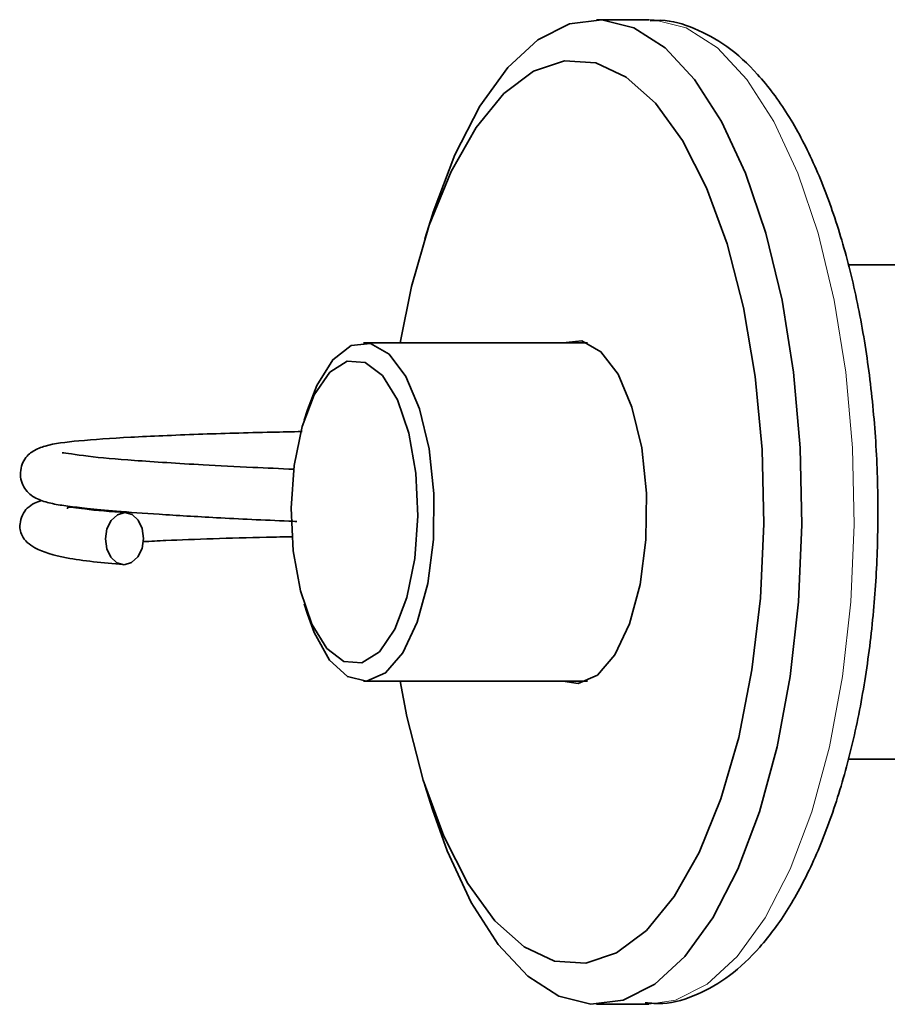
# Model space of a CAD drawing. Header units: millimetres. Extents: x 0 to 1118, y 0 to 864.
# Tile 101 of 200: x 716 to 725, y 357 to 367. Entities that reach past the tile are written whole.
import ezdxf

# ---------------------------------------------------------------- set-up
doc = ezdxf.new("R2010")
doc.units = ezdxf.units.MM

msp = doc.modelspace()

# ---------------------------------------------------------------- linework, layer by layer
at = {"color": 7, "linetype": 'Continuous', "lineweight": 35}
for p, q in [((722.4871, 366.6187), (721.9765, 366.6187)), ((720.3765, 364.7173), (720.3008, 364.4786)), ((727.1317, 364.2269), (724.4335, 364.2269)), ((721.8907, 363.4649), (719.7043, 363.4649)), ((719.1546, 362.8115), (719.1221, 362.7092)), ((719.1221, 360.9185), (719.1546, 360.8162)), ((719.7043, 360.1629), (721.8907, 360.1629)), ((724.433, 359.4009), (727.1317, 359.4009)), ((720.3008, 359.1492), (720.3765, 358.9104)), ((721.9765, 357.009), (722.4871, 357.009)), ((722.4622, 357.0094), (722.4871, 357.009))]:
    msp.add_line(p, q, dxfattribs=at)
at = {"color": 7, "linetype": 'Continuous', "lineweight": 35, "flags": 128}
for points in [[(720.3765, 364.7173), (720.3835, 364.7393), (720.5944, 365.2995), (720.8393, 365.774), (721.1122, 366.1509), (721.4064, 366.421), (721.7146, 366.5777), (722.0293, 366.617), (722.3426, 366.5381), (722.647, 366.3429), (722.9348, 366.0362), (723.1991, 365.6254), (723.4332, 365.1209), (723.6315, 364.5349), (723.789, 363.8819), (723.9019, 363.178), (723.9673, 362.4405), (723.9838, 361.6875), (723.9508, 360.9377), (723.8692, 360.2094), (723.741, 359.5207), (723.5694, 358.8884), (723.3585, 358.3282), (723.1136, 357.8537), (722.8407, 357.4768), (722.5465, 357.2067), (722.2383, 357.0501), (721.9237, 357.0107), (721.6103, 357.0896), (721.3059, 357.2848), (721.0181, 357.5915), (720.7539, 358.0023), (720.5197, 358.5068), (720.3765, 358.9104)], [(720.0604, 360.1629), (720.1259, 359.8178), (720.2856, 359.1978), (720.4858, 358.6492), (720.721, 358.1869), (720.9848, 357.8235), (721.27, 357.569), (721.5688, 357.4303), (721.8731, 357.4111), (722.1745, 357.5121), (722.4649, 357.7304), (722.7363, 358.06), (722.9813, 358.4921), (723.1933, 359.0148), (723.3664, 359.6138), (723.4959, 360.2728), (723.5784, 360.9739), (723.6115, 361.6979), (723.5943, 362.4251), (723.5274, 363.1355), (723.4125, 363.81), (723.2528, 364.4299), (723.0526, 364.9785), (722.8174, 365.4408), (722.5536, 365.8042), (722.2684, 366.0587), (721.9696, 366.1974), (721.6654, 366.2166), (721.3639, 366.1156), (721.0736, 365.8973), (720.8022, 365.5677), (720.5571, 365.1356), (720.3452, 364.6129), (720.1721, 364.0139), (720.0604, 363.4649)], [(719.1546, 362.8115), (719.2468, 363.0497), (719.4031, 363.2992), (719.5818, 363.4386), (719.7695, 363.4575), (719.9524, 363.3544), (720.1169, 363.1372), (720.2508, 362.8217), (720.3442, 362.4316), (720.3901, 361.9956), (720.3852, 361.5461), (720.3297, 361.1165), (720.2279, 360.7386), (720.0873, 360.4405), (719.9182, 360.2442), (719.7333, 360.1643), (719.5462, 360.2068), (719.3709, 360.3684), (719.2203, 360.6373), (719.1546, 360.8162)], [(721.6477, 363.4649), (721.8354, 363.4828), (722.0211, 363.3782), (722.1881, 363.1575), (722.3241, 362.8372), (722.4189, 362.4411), (722.4656, 361.9984), (722.4605, 361.542), (722.4043, 361.1058), (722.3009, 360.7221), (722.1581, 360.4193), (721.9864, 360.22), (721.7986, 360.1389), (721.6477, 360.1629)], [(718.9965, 361.8528), (719.017, 361.4339), (719.086, 361.0459), (719.1978, 360.72), (719.3436, 360.4827), (719.5113, 360.3533), (719.6875, 360.3422), (719.8578, 360.4504), (720.0086, 360.669), (720.1274, 360.9803), (720.2048, 361.3592), (720.2345, 361.7749), (720.214, 362.1938), (720.145, 362.5819), (720.0332, 362.9077), (719.8875, 363.145), (719.7197, 363.2744), (719.5435, 363.2855), (719.3732, 363.1773), (719.2224, 362.9587), (719.1036, 362.6474), (719.0262, 362.2685), (718.9965, 361.8528)], [(717.3666, 361.2997), (717.2954, 361.3183), (717.2355, 361.3726), (717.1959, 361.4546), (717.1828, 361.5516), (717.198, 361.6489), (717.2394, 361.7317), (717.3006, 361.7874), (717.3722, 361.8076), (717.4435, 361.789), (717.5034, 361.7346), (717.543, 361.6527), (717.5561, 361.5557), (717.5408, 361.4584), (717.4995, 361.3756), (717.4383, 361.3198), (717.3666, 361.2997)]]:
    msp.add_lwpolyline(points, dxfattribs=at)
at = {"color": 7, "linetype": 'Continuous', "lineweight": 18, "flags": 128}
for points in [[(724.4945, 361.6875), (724.478, 362.4405), (724.4125, 363.178), (724.2996, 363.8819), (724.1421, 364.5349), (723.9439, 365.1209), (723.7097, 365.6254), (723.4455, 366.0362), (723.1576, 366.3429), (722.8533, 366.5381), (722.5399, 366.617), (722.4871, 366.6187)], [(722.4871, 357.009), (722.749, 357.0501), (723.0572, 357.2067), (723.3514, 357.4768), (723.6243, 357.8537), (723.8692, 358.3282), (724.0801, 358.8884), (724.2517, 359.5207), (724.3799, 360.2094), (724.4615, 360.9377), (724.4945, 361.6875)]]:
    msp.add_lwpolyline(points, dxfattribs=at)
at = {"color": 7, "linetype": 'Continuous', "lineweight": 35}
for points, knots in [([(724.7245, 361.6936), (724.7246, 361.8172), (724.7248, 362.1757), (724.6906, 362.7669), (724.6074, 363.4482), (724.4799, 364.0954), (724.3105, 364.6954), (724.1002, 365.2365), (723.8496, 365.7086), (723.5676, 366.0867), (723.2621, 366.3672), (722.9429, 366.5398), (722.6832, 366.6222), (722.5373, 366.6102), (722.5031, 366.6074)], [0, 0, 0, 0, 0.049956, 0.144861, 0.23994, 0.335286, 0.431099, 0.52763, 0.625184, 0.723979, 0.813162, 0.896522, 0.975766, 1, 1, 1, 1]), ([(719.1032, 362.5986), (719.005, 362.5967), (718.6502, 362.5901), (718.0599, 362.5728), (717.3993, 362.5438), (716.9164, 362.5116), (716.6365, 362.4766), (716.4844, 362.42), (716.3998, 362.3497), (716.3554, 362.2481), (716.3505, 362.1488), (716.3768, 362.0694), (716.4367, 361.9844), (716.5333, 361.9292), (716.6666, 361.8927), (716.8182, 361.8698), (717.0104, 361.8472), (717.2991, 361.8203), (717.716, 361.7894), (718.2827, 361.7568), (718.7524, 361.7338), (719.0257, 361.7227), (719.0521, 361.7216)], [0, 0, 0, 0, 0.0344871, 0.1246423, 0.2214548, 0.3192278, 0.407337, 0.4478948, 0.4805606, 0.4939119, 0.5061467, 0.5200489, 0.5367512, 0.5766187, 0.6171362, 0.6587226, 0.7042949, 0.7603843, 0.8275037, 0.904089, 0.9907324, 1, 1, 1, 1]), ([(719.0225, 362.2313), (718.888, 362.2372), (718.5788, 362.2509), (718.0348, 362.2782), (717.4506, 362.3171), (716.9969, 362.3549), (716.7699, 362.3944), (716.7605, 362.392), (716.7591, 362.3916)], [0, 0, 0, 0, 0.119322, 0.274282, 0.52037, 0.744515, 0.961813, 1, 1, 1, 1]), ([(716.5593, 361.9275), (716.5123, 361.9106), (716.4483, 361.8875), (716.3729, 361.7983), (716.344, 361.6904), (716.3497, 361.6356), (716.3781, 361.5444), (716.5018, 361.4444), (716.803, 361.3513), (717.1597, 361.3183), (717.357, 361.3)], [0, 0, 0, 0, 0.139267, 0.190072, 0.231284, 0.269344, 0.324705, 0.487605, 0.716563, 1, 1, 1, 1]), ([(717.3819, 361.8073), (717.2369, 361.8182), (716.9776, 361.8377), (716.8122, 361.8716), (716.8131, 361.85), (716.8133, 361.8452)], [0, 0, 0, 0, 0.495872, 0.88631, 1, 1, 1, 1]), ([(722.4526, 357.0236), (722.5101, 357.0189), (722.6842, 357.0048), (722.9699, 357.0973), (723.2884, 357.281), (723.5841, 357.561), (723.8583, 357.9344), (724.1045, 358.4006), (724.3148, 358.945), (724.4843, 359.5505), (724.611, 360.2023), (724.6916, 360.8748), (724.7197, 361.3778), (724.7238, 361.6469), (724.7245, 361.6936)], [0, 0, 0, 0, 0.041595, 0.125848, 0.210788, 0.300738, 0.396671, 0.495892, 0.595203, 0.693718, 0.791527, 0.888853, 0.980742, 1, 1, 1, 1]), ([(717.5534, 361.5248), (717.6252, 361.5284), (717.9572, 361.5451), (718.4782, 361.562), (718.9298, 361.5708), (719.0171, 361.5725)], [0, 0, 0, 0, 0.181967, 0.841883, 1, 1, 1, 1])]:
    msp.add_open_spline(points, degree=3, knots=knots, dxfattribs=at)

doc.saveas('drawing.dxf')
